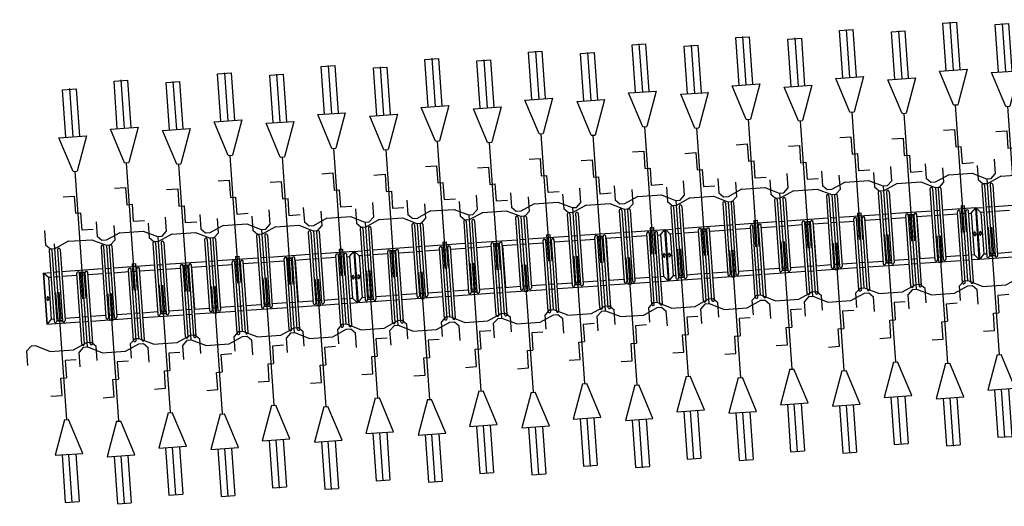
# Model space of a CAD drawing. Extents: x -410 to 7352, y -1401 to 655.
# Tile 135 of 185: x 450.3 to 457.41, y -71.52 to -68.01. Entities that reach past the tile are written whole.
import ezdxf

# ---------------------------------------------------------------- set-up
doc = ezdxf.new("R2010")
doc.units = 0
doc.header["$MEASUREMENT"] = 0
doc.linetypes.add('HIDDENX2', pattern=[0.75, 0.5, -0.25])
for name, color, linetype in [('MATEN-018', 8, 'Continuous'), ('TM_fietsparkeren hoog laag', 1, 'Continuous'), ('V_opsl_ob 12x25', 1, 'HIDDENX2')]:
    doc.layers.add(name, color=color, linetype=linetype)

# ---------------------------------------------------------------- blocks, each defined once
blk = doc.blocks.new('FIETSBAH')
at = {"layer": 'MATEN-018'}
for p, q in [((-49.9999, 1865.99576), (49.9999, 1865.99576)), ((-49.9999, 1522.78842), (-49.9999, 1865.99576)), ((0, 1870.19692), (0, 1521.9045)), ((49.9999, 1522.78842), (49.9999, 1865.99576)), ((-14.9987, 1271.905), (-99.9998, 1521.9045)), ((-99.9998, 1521.9045), (99.9998, 1521.9045)), ((99.9998, 1521.9045), (15.00124, 1271.905)), ((-14.9987, 1271.905), (15.00124, 1271.905)), ((0, 0), (0, 1271.905)), ((-99.9998, 1094.80858), (-19.99996, 1094.80858)), ((-19.99996, 1094.80858), (-19.99996, 969.63992)), ((-19.99996, 969.63992), (19.99996, 969.63992)), ((19.99996, 844.47126), (19.99996, 969.63992)), ((-249.9995, 861.51212), (-249.9995, 755.73128)), ((250.00204, 861.51212), (250.00204, 755.73128)), ((99.9998, 844.47126), (19.99996, 844.47126)), ((-218.0463, 724.51468), (-249.9995, 755.73128)), ((-185.46572, 724.51468), (-218.09456, 724.51468)), ((-85.21192, 771.5123), (-185.46572, 724.51468)), ((-85.21192, 771.5123), (85.21446, 771.5123)), ((85.21446, 771.5123), (185.46572, 724.51468)), ((185.46572, 724.51468), (218.0971, 724.51468)), ((218.0463, 724.51468), (250.00204, 755.73128)), ((-11.99896, 541.70072), (-11.99896, 349.9993)), ((-11.99896, 541.70072), (11.99896, 541.70072)), ((11.99896, 541.70072), (11.99896, 349.9993))]:
    blk.add_line(p, q, dxfattribs=at)
blk = doc.blocks.new('A$C703B710E')
at = {"layer": 'TM_fietsparkeren hoog laag'}
for p, q in [((-66300.4, 375.5), (-66670.4, 375.5)), ((-66670.4, 375.5), (-66670.4, 133.7)), ((-66300.4, 375.5), (-66670.4, 375.5)), ((-66300.4, 372.5), (-66670.4, 372.5)), ((-66635.2, 340.5), (-66670.4, 372.5)), ((-66478.9, 361.5), (-66491.9, 361.5)), ((-66335.4, 340.5), (-66300.4, 372.5)), ((-66300.4, 375.5), (-66300.4, 321.2)), ((-66655.4, 261.2), (-66655.4, 302.2)), ((-66139.9, 321.2), (-66652.9, 321.2)), ((-66139.9, 302.2), (-66652.9, 302.2)), ((-66650.4, 261.2), (-66650.4, 302.2)), ((-66635.4, 340.5), (-66635.4, 321.2)), ((-66335.4, 340.5), (-66635.4, 340.5)), ((-66635.4, 302.2), (-66635.4, 261.2)), ((-66478.9, 349.5), (-66491.9, 349.5)), ((-66335.4, 321.2), (-66335.4, 340.5)), ((-66335.4, 261.2), (-66335.4, 302.2)), ((-66300.4, 261.2), (-66300.4, 302.2)), ((-66139.9, 261.2), (-66652.9, 261.2)), ((-66139.9, 242.2), (-66652.9, 242.2)), ((-66635.4, 242.2), (-66635.4, 133.7)), ((-66335.4, 133.7), (-66335.4, 242.2)), ((-66300.4, -53.8), (-66300.4, 242.2)), ((-66830.9, 133.7), (-66317.9, 133.7)), ((-66830.9, 114.7), (-66317.9, 114.7)), ((-66830.9, 73.7), (-66317.9, 73.7)), ((-66670.4, 114.7), (-66670.4, 73.7)), ((-66635.4, 114.7), (-66635.4, 73.7)), ((-66335.4, 73.7), (-66335.4, 114.7)), ((-66320.4, 73.7), (-66320.4, 114.7)), ((-66315.4, 73.7), (-66315.4, 114.7)), ((-66830.9, 54.7), (-66317.9, 54.7)), ((-66670.4, 54.7), (-66670.4, -241.3)), ((-66635.4, 54.7), (-66635.4, -53.8)), ((-66335.4, -53.8), (-66335.4, 54.7)), ((-66139.9, -53.8), (-66652.9, -53.8)), ((-66139.9, -72.8), (-66652.9, -72.8)), ((-66139.9, -113.8), (-66652.9, -113.8)), ((-66139.9, -132.8), (-66652.9, -132.8)), ((-66635.4, -72.8), (-66635.4, -113.8)), ((-66635.4, -132.8), (-66635.4, -241.3)), ((-66335.4, -113.8), (-66335.4, -72.8)), ((-66335.4, -241.3), (-66335.4, -132.8)), ((-66300.4, -113.8), (-66300.4, -72.8)), ((-66300.4, -428.8), (-66300.4, -132.8)), ((-66830.9, -241.3), (-66317.9, -241.3)), ((-66830.9, -260.3), (-66317.9, -260.3)), ((-66670.4, -260.3), (-66670.4, -301.3)), ((-66635.4, -260.3), (-66635.4, -301.3)), ((-66335.4, -301.3), (-66335.4, -260.3)), ((-66830.9, -301.3), (-66317.9, -301.3)), ((-66830.9, -320.3), (-66317.9, -320.3)), ((-66670.4, -320.3), (-66670.4, -616.3)), ((-66635.4, -320.3), (-66635.4, -428.8)), ((-66335.4, -428.8), (-66335.4, -320.3)), ((-66655.4, -488.8), (-66655.4, -447.8)), ((-66139.9, -428.8), (-66652.9, -428.8)), ((-66139.9, -447.8), (-66652.9, -447.8)), ((-66139.9, -488.8), (-66652.9, -488.8)), ((-66650.4, -488.8), (-66650.4, -447.8)), ((-66635.4, -447.8), (-66635.4, -488.8)), ((-66335.4, -488.8), (-66335.4, -447.8)), ((-66300.4, -488.8), (-66300.4, -447.8)), ((-66139.9, -507.8), (-66652.9, -507.8)), ((-66635.4, -507.8), (-66635.4, -616.3)), ((-66335.4, -616.3), (-66335.4, -507.8)), ((-66300.4, -803.4), (-66300.4, -507.4)), ((-66830.9, -616.3), (-66317.9, -616.3)), ((-66830.9, -635.3), (-66317.9, -635.3)), ((-66670.4, -635.3), (-66670.4, -676.3)), ((-66635.4, -635.3), (-66635.4, -676.3)), ((-66335.4, -676.3), (-66335.4, -635.3)), ((-66320.4, -676.3), (-66320.4, -635.3)), ((-66315.4, -676.3), (-66315.4, -635.3)), ((-66830.9, -676.3), (-66317.9, -676.3)), ((-66830.9, -695.3), (-66317.9, -695.3)), ((-66670.4, -694.9), (-66670.4, -990.9)), ((-66332.4, -695.8), (-66638.4, -695.8)), ((-66635.4, -694.9), (-66635.4, -803.4)), ((-66635.4, -695.3), (-66635.4, -695.8)), ((-66335.4, -803.4), (-66335.4, -694.9)), ((-66335.4, -695.8), (-66335.4, -695.3)), ((-66139.9, -803.8), (-66652.9, -803.8)), ((-66139.9, -822.8), (-66652.9, -822.8)), ((-66635.4, -822.8), (-66635.4, -863.8)), ((-66335.4, -863.8), (-66335.4, -822.8)), ((-66300.4, -863.8), (-66300.4, -822.8)), ((-66139.9, -863.8), (-66652.9, -863.8)), ((-66139.9, -882.8), (-66652.9, -882.8)), ((-66635.4, -882.4), (-66635.4, -990.9)), ((-66635.4, -882.8), (-66635.4, -991.3)), ((-66335.4, -991.3), (-66335.4, -882.8)), ((-66300.4, -1178.8), (-66300.4, -882.8)), ((-66830.9, -991.3), (-66317.9, -991.3)), ((-66830.9, -1010.3), (-66317.9, -1010.3)), ((-66830.9, -1051.3), (-66317.9, -1051.3)), ((-66670.4, -1010.3), (-66670.4, -1051.3)), ((-66635.4, -1010.3), (-66635.4, -1051.3)), ((-66335.4, -1051.3), (-66335.4, -1010.3)), ((-66830.9, -1070.3), (-66317.9, -1070.3)), ((-66670.4, -1070.3), (-66670.4, -1366.3)), ((-66635.4, -1070.3), (-66635.4, -1178.8)), ((-66335.4, -1178.8), (-66335.4, -1070.3)), ((-66655.4, -1238.8), (-66655.4, -1197.8)), ((-66139.9, -1178.8), (-66652.9, -1178.8)), ((-66139.9, -1197.8), (-66652.9, -1197.8)), ((-66650.4, -1238.8), (-66650.4, -1197.8)), ((-66635.4, -1197.8), (-66635.4, -1238.8)), ((-66335.4, -1238.8), (-66335.4, -1197.8)), ((-66300.4, -1238.8), (-66300.4, -1197.8)), ((-66139.9, -1238.8), (-66652.9, -1238.8)), ((-66139.9, -1257.8), (-66652.9, -1257.8)), ((-66635.4, -1257.8), (-66635.4, -1366.3)), ((-66335.4, -1366.3), (-66335.4, -1257.8)), ((-66300.4, -1553.4), (-66300.4, -1257.4)), ((-66830.9, -1366.3), (-66317.9, -1366.3)), ((-66830.9, -1385.3), (-66317.9, -1385.3)), ((-66670.4, -1385.3), (-66670.4, -1426.3)), ((-66635.4, -1385.3), (-66635.4, -1426.3)), ((-66335.4, -1426.3), (-66335.4, -1385.3)), ((-66320.4, -1426.3), (-66320.4, -1385.3)), ((-66315.4, -1426.3), (-66315.4, -1385.3)), ((-66830.9, -1426.3), (-66317.9, -1426.3)), ((-66830.9, -1445.3), (-66317.9, -1445.3)), ((-66670.4, -1444.9), (-66670.4, -1740.9)), ((-66332.4, -1445.8), (-66638.4, -1445.8)), ((-66635.4, -1444.9), (-66635.4, -1553.4)), ((-66635.4, -1445.3), (-66635.4, -1445.8)), ((-66335.4, -1553.4), (-66335.4, -1444.9)), ((-66335.4, -1445.8), (-66335.4, -1445.3)), ((-66139.9, -1553.8), (-66652.9, -1553.8)), ((-66139.9, -1572.8), (-66652.9, -1572.8)), ((-66139.9, -1613.8), (-66652.9, -1613.8)), ((-66139.9, -1632.8), (-66652.9, -1632.8)), ((-66635.4, -1572.8), (-66635.4, -1613.8)), ((-66635.4, -1632.4), (-66635.4, -1740.9)), ((-66335.4, -1613.8), (-66335.4, -1572.8)), ((-66335.4, -1741.3), (-66335.4, -1632.8)), ((-66300.4, -1613.8), (-66300.4, -1572.8)), ((-66300.4, -1874.5), (-66300.4, -1632.8)), ((-66830.9, -1741.3), (-66317.9, -1741.3)), ((-66830.9, -1760.3), (-66317.9, -1760.3)), ((-66670.4, -1760.3), (-66670.4, -1801.3)), ((-66635.4, -1760.3), (-66635.4, -1801.3)), ((-66335.4, -1801.3), (-66335.4, -1760.3)), ((-66830.9, -1801.3), (-66317.9, -1801.3)), ((-66830.9, -1820.3), (-66317.9, -1820.3)), ((-66670.4, -1820.3), (-66670.4, -1874.5)), ((-66635.2, -1839.5), (-66670.4, -1871.5)), ((-66635.4, -1820.3), (-66635.4, -1839.5)), ((-66335.4, -1839.5), (-66635.4, -1839.5)), ((-66335.4, -1820.3), (-66335.4, -1839.5)), ((-66335.4, -1839.5), (-66300.4, -1871.5)), ((-66300.4, -1871.5), (-66670.4, -1871.5)), ((-66300.4, -1874.5), (-66670.4, -1874.5)), ((-66300.4, -1874.5), (-66670.4, -1874.5)), ((-66670.4, -1874.5), (-66670.4, -2116.3)), ((-66300.4, -1874.5), (-66670.4, -1874.5)), ((-66300.4, -1877.5), (-66670.4, -1877.5)), ((-66635.2, -1909.5), (-66670.4, -1877.5)), ((-66635.4, -1909.5), (-66635.4, -1928.8)), ((-66335.4, -1909.5), (-66635.4, -1909.5)), ((-66478.9, -1848.5), (-66491.9, -1848.5)), ((-66478.9, -1860.5), (-66491.9, -1860.5)), ((-66478.9, -1888.5), (-66491.9, -1888.5)), ((-66478.9, -1900.5), (-66491.9, -1900.5)), ((-66335.4, -1909.5), (-66300.4, -1877.5)), ((-66335.4, -1928.8), (-66335.4, -1909.5)), ((-66300.4, -1874.5), (-66300.4, -1928.8)), ((-66655.4, -1988.8), (-66655.4, -1947.8)), ((-66139.9, -1928.8), (-66652.9, -1928.8)), ((-66139.9, -1947.8), (-66652.9, -1947.8)), ((-66139.9, -1988.8), (-66652.9, -1988.8)), ((-66650.4, -1988.8), (-66650.4, -1947.8)), ((-66635.4, -1947.8), (-66635.4, -1988.8)), ((-66335.4, -1988.8), (-66335.4, -1947.8)), ((-66300.4, -1988.8), (-66300.4, -1947.8)), ((-66139.9, -2007.8), (-66652.9, -2007.8)), ((-66635.4, -2007.8), (-66635.4, -2116.3)), ((-66335.4, -2116.3), (-66335.4, -2007.8)), ((-66300.4, -2303.8), (-66300.4, -2007.8)), ((-66830.9, -2116.3), (-66317.9, -2116.3)), ((-66830.9, -2135.3), (-66317.9, -2135.3)), ((-66830.9, -2176.3), (-66317.9, -2176.3)), ((-66830.9, -2195.3), (-66317.9, -2195.3)), ((-66670.4, -2135.3), (-66670.4, -2176.3)), ((-66670.4, -2195.3), (-66670.4, -2491.3)), ((-66635.4, -2135.3), (-66635.4, -2176.3)), ((-66635.4, -2195.3), (-66635.4, -2303.8)), ((-66335.4, -2176.3), (-66335.4, -2135.3)), ((-66335.4, -2303.8), (-66335.4, -2195.3)), ((-66320.4, -2176.3), (-66320.4, -2135.3)), ((-66315.4, -2176.3), (-66315.4, -2135.3)), ((-66139.9, -2303.8), (-66652.9, -2303.8)), ((-66139.9, -2322.8), (-66652.9, -2322.8)), ((-66635.4, -2322.8), (-66635.4, -2363.8)), ((-66335.4, -2363.8), (-66335.4, -2322.8)), ((-66300.4, -2363.8), (-66300.4, -2322.8)), ((-66139.9, -2363.8), (-66652.9, -2363.8)), ((-66139.9, -2382.8), (-66652.9, -2382.8)), ((-66635.4, -2382.8), (-66635.4, -2491.3)), ((-66335.4, -2491.3), (-66335.4, -2382.8)), ((-66300.4, -2678.8), (-66300.4, -2382.8)), ((-66830.9, -2491.3), (-66317.9, -2491.3)), ((-66830.9, -2510.3), (-66317.9, -2510.3)), ((-66830.9, -2551.3), (-66317.9, -2551.3)), ((-66670.4, -2510.3), (-66670.4, -2551.3)), ((-66635.4, -2510.3), (-66635.4, -2551.3)), ((-66335.4, -2551.3), (-66335.4, -2510.3)), ((-66830.9, -2570.3), (-66317.9, -2570.3)), ((-66670.4, -2570.3), (-66670.4, -2866.3)), ((-66635.4, -2570.3), (-66635.4, -2678.8)), ((-66335.4, -2678.8), (-66335.4, -2570.3)), ((-66655.4, -2738.8), (-66655.4, -2697.8)), ((-66139.9, -2678.8), (-66652.9, -2678.8)), ((-66139.9, -2697.8), (-66652.9, -2697.8)), ((-66650.4, -2738.8), (-66650.4, -2697.8)), ((-66635.4, -2697.8), (-66635.4, -2738.8)), ((-66335.4, -2738.8), (-66335.4, -2697.8)), ((-66300.4, -2738.8), (-66300.4, -2697.8)), ((-66139.9, -2738.8), (-66652.9, -2738.8)), ((-66139.9, -2757.8), (-66652.9, -2757.8)), ((-66635.4, -2757.8), (-66635.4, -2866.3)), ((-66335.4, -2866.3), (-66335.4, -2757.8)), ((-66300.4, -3053.4), (-66300.4, -2757.4)), ((-66830.9, -2866.3), (-66317.9, -2866.3)), ((-66830.9, -2885.3), (-66317.9, -2885.3)), ((-66670.4, -2885.3), (-66670.4, -2926.3)), ((-66635.4, -2885.3), (-66635.4, -2926.3)), ((-66335.4, -2926.3), (-66335.4, -2885.3)), ((-66320.4, -2926.3), (-66320.4, -2885.3)), ((-66315.4, -2926.3), (-66315.4, -2885.3)), ((-66830.9, -2926.3), (-66317.9, -2926.3)), ((-66830.9, -2945.3), (-66317.9, -2945.3)), ((-66670.4, -2944.9), (-66670.4, -3240.9)), ((-66332.4, -2945.8), (-66638.4, -2945.8)), ((-66635.4, -2944.9), (-66635.4, -3053.4)), ((-66635.4, -2945.3), (-66635.4, -2945.8)), ((-66335.4, -3053.4), (-66335.4, -2944.9)), ((-66335.4, -2945.8), (-66335.4, -2945.3)), ((-66139.9, -3053.8), (-66652.9, -3053.8)), ((-66139.9, -3072.8), (-66652.9, -3072.8)), ((-66139.9, -3113.8), (-66652.9, -3113.8)), ((-66635.4, -3072.8), (-66635.4, -3113.8)), ((-66335.4, -3113.8), (-66335.4, -3072.8)), ((-66300.4, -3113.8), (-66300.4, -3072.8)), ((-66139.9, -3132.8), (-66652.9, -3132.8)), ((-66635.4, -3132.4), (-66635.4, -3240.9)), ((-66635.4, -3132.8), (-66635.4, -3241.3)), ((-66335.4, -3241.3), (-66335.4, -3132.8)), ((-66300.4, -3428.8), (-66300.4, -3132.8)), ((-66830.9, -3241.3), (-66317.9, -3241.3)), ((-66830.9, -3260.3), (-66317.9, -3260.3)), ((-66670.4, -3260.3), (-66670.4, -3301.3)), ((-66635.4, -3260.3), (-66635.4, -3301.3)), ((-66335.4, -3301.3), (-66335.4, -3260.3)), ((-66830.9, -3301.3), (-66317.9, -3301.3)), ((-66830.9, -3320.3), (-66317.9, -3320.3)), ((-66670.4, -3320.3), (-66670.4, -3616.3)), ((-66635.4, -3320.3), (-66635.4, -3428.8)), ((-66335.4, -3428.8), (-66335.4, -3320.3)), ((-66655.4, -3488.8), (-66655.4, -3447.8)), ((-66139.9, -3428.8), (-66652.9, -3428.8)), ((-66139.9, -3447.8), (-66652.9, -3447.8)), ((-66650.4, -3488.8), (-66650.4, -3447.8)), ((-66635.4, -3447.8), (-66635.4, -3488.8)), ((-66335.4, -3488.8), (-66335.4, -3447.8)), ((-66300.4, -3488.8), (-66300.4, -3447.8)), ((-66139.9, -3488.8), (-66652.9, -3488.8)), ((-66139.9, -3507.8), (-66652.9, -3507.8)), ((-66635.4, -3507.8), (-66635.4, -3616.3)), ((-66335.4, -3616.3), (-66335.4, -3507.8)), ((-66300.4, -3803.4), (-66300.4, -3507.4)), ((-66830.9, -3616.3), (-66317.9, -3616.3)), ((-66830.9, -3635.3), (-66317.9, -3635.3)), ((-66830.9, -3676.3), (-66317.9, -3676.3)), ((-66830.9, -3695.3), (-66317.9, -3695.3)), ((-66670.4, -3635.3), (-66670.4, -3676.3)), ((-66670.4, -3694.9), (-66670.4, -3990.9)), ((-66332.4, -3695.8), (-66638.4, -3695.8)), ((-66635.4, -3635.3), (-66635.4, -3676.3)), ((-66635.4, -3694.9), (-66635.4, -3803.4)), ((-66635.4, -3695.3), (-66635.4, -3695.8)), ((-66335.4, -3676.3), (-66335.4, -3635.3)), ((-66335.4, -3803.4), (-66335.4, -3694.9)), ((-66335.4, -3695.8), (-66335.4, -3695.3)), ((-66320.4, -3676.3), (-66320.4, -3635.3)), ((-66315.4, -3676.3), (-66315.4, -3635.3)), ((-66139.9, -3803.8), (-66652.9, -3803.8)), ((-66139.9, -3822.8), (-66652.9, -3822.8)), ((-66635.4, -3822.8), (-66635.4, -3863.8)), ((-66335.4, -3863.8), (-66335.4, -3822.8)), ((-66300.4, -3863.8), (-66300.4, -3822.8)), ((-66139.9, -3863.8), (-66652.9, -3863.8)), ((-66139.9, -3882.8), (-66652.9, -3882.8)), ((-66635.4, -3882.4), (-66635.4, -3990.9)), ((-66335.4, -3991.3), (-66335.4, -3882.8)), ((-66300.4, -4124.5), (-66300.4, -3882.8)), ((-66830.9, -3991.3), (-66317.9, -3991.3)), ((-66830.9, -4010.3), (-66317.9, -4010.3)), ((-66830.9, -4051.3), (-66317.9, -4051.3)), ((-66670.4, -4010.3), (-66670.4, -4051.3)), ((-66635.4, -4010.3), (-66635.4, -4051.3)), ((-66335.4, -4051.3), (-66335.4, -4010.3)), ((-66830.9, -4070.3), (-66317.9, -4070.3)), ((-66670.4, -4070.3), (-66670.4, -4124.5)), ((-66635.2, -4089.5), (-66670.4, -4121.5)), ((-66300.4, -4121.5), (-66670.4, -4121.5)), ((-66635.4, -4070.3), (-66635.4, -4089.5)), ((-66335.4, -4089.5), (-66635.4, -4089.5)), ((-66478.9, -4098.5), (-66491.9, -4098.5)), ((-66478.9, -4110.5), (-66491.9, -4110.5)), ((-66335.4, -4070.3), (-66335.4, -4089.5)), ((-66335.4, -4089.5), (-66300.4, -4121.5)), ((-66300.4, -4124.5), (-66670.4, -4124.5)), ((-66300.4, -4124.5), (-66670.4, -4124.5)), ((-66670.4, -4124.5), (-66670.4, -4366.3)), ((-66300.4, -4124.5), (-66670.4, -4124.5)), ((-66300.4, -4127.5), (-66670.4, -4127.5)), ((-66635.2, -4159.5), (-66670.4, -4127.5)), ((-66139.9, -4178.8), (-66652.9, -4178.8)), ((-66635.4, -4159.5), (-66635.4, -4178.8)), ((-66335.4, -4159.5), (-66635.4, -4159.5)), ((-66478.9, -4138.5), (-66491.9, -4138.5)), ((-66478.9, -4150.5), (-66491.9, -4150.5)), ((-66335.4, -4159.5), (-66300.4, -4127.5)), ((-66335.4, -4178.8), (-66335.4, -4159.5)), ((-66300.4, -4124.5), (-66300.4, -4178.8)), ((-66655.4, -4238.8), (-66655.4, -4197.8)), ((-66139.9, -4197.8), (-66652.9, -4197.8)), ((-66139.9, -4238.8), (-66652.9, -4238.8)), ((-66139.9, -4257.8), (-66652.9, -4257.8)), ((-66650.4, -4238.8), (-66650.4, -4197.8)), ((-66635.4, -4197.8), (-66635.4, -4238.8)), ((-66635.4, -4257.8), (-66635.4, -4366.3)), ((-66335.4, -4238.8), (-66335.4, -4197.8)), ((-66335.4, -4366.3), (-66335.4, -4257.8)), ((-66300.4, -4238.8), (-66300.4, -4197.8)), ((-66300.4, -4553.8), (-66300.4, -4257.8)), ((-66830.9, -4366.3), (-66317.9, -4366.3)), ((-66830.9, -4385.3), (-66317.9, -4385.3)), ((-66670.4, -4385.3), (-66670.4, -4426.3)), ((-66635.4, -4385.3), (-66635.4, -4426.3)), ((-66335.4, -4426.3), (-66335.4, -4385.3)), ((-66320.4, -4426.3), (-66320.4, -4385.3)), ((-66315.4, -4426.3), (-66315.4, -4385.3)), ((-66830.9, -4426.3), (-66317.9, -4426.3)), ((-66830.9, -4445.3), (-66317.9, -4445.3)), ((-66670.4, -4445.3), (-66670.4, -4741.3)), ((-66635.4, -4445.3), (-66635.4, -4553.8)), ((-66335.4, -4553.8), (-66335.4, -4445.3)), ((-66139.9, -4553.8), (-66652.9, -4553.8)), ((-66139.9, -4572.8), (-66652.9, -4572.8)), ((-66139.9, -4613.8), (-66652.9, -4613.8)), ((-66635.4, -4572.8), (-66635.4, -4613.8)), ((-66335.4, -4613.8), (-66335.4, -4572.8)), ((-66300.4, -4613.8), (-66300.4, -4572.8)), ((-66139.9, -4632.8), (-66652.9, -4632.8)), ((-66635.4, -4632.8), (-66635.4, -4741.3)), ((-66335.4, -4741.3), (-66335.4, -4632.8)), ((-66300.4, -4928.8), (-66300.4, -4632.8)), ((-66830.9, -4741.3), (-66317.9, -4741.3)), ((-66830.9, -4760.3), (-66317.9, -4760.3)), ((-66670.4, -4760.3), (-66670.4, -4801.3)), ((-66635.4, -4760.3), (-66635.4, -4801.3)), ((-66335.4, -4801.3), (-66335.4, -4760.3)), ((-66830.9, -4801.3), (-66317.9, -4801.3)), ((-66830.9, -4820.3), (-66317.9, -4820.3)), ((-66670.4, -4820.3), (-66670.4, -5116.3)), ((-66635.4, -4820.3), (-66635.4, -4928.8)), ((-66335.4, -4928.8), (-66335.4, -4820.3)), ((-66655.4, -4988.8), (-66655.4, -4947.8)), ((-66139.9, -4928.8), (-66652.9, -4928.8)), ((-66139.9, -4947.8), (-66652.9, -4947.8)), ((-66650.4, -4988.8), (-66650.4, -4947.8)), ((-66635.4, -4947.8), (-66635.4, -4988.8)), ((-66335.4, -4988.8), (-66335.4, -4947.8)), ((-66300.4, -4988.8), (-66300.4, -4947.8)), ((-66139.9, -4988.8), (-66652.9, -4988.8)), ((-66139.9, -5007.8), (-66652.9, -5007.8)), ((-66635.4, -5007.8), (-66635.4, -5116.3)), ((-66335.4, -5116.3), (-66335.4, -5007.8)), ((-66300.4, -5303.4), (-66300.4, -5007.4)), ((-66830.9, -5116.3), (-66317.9, -5116.3)), ((-66830.9, -5135.3), (-66317.9, -5135.3)), ((-66830.9, -5176.3), (-66317.9, -5176.3)), ((-66670.4, -5135.3), (-66670.4, -5176.3)), ((-66635.4, -5135.3), (-66635.4, -5176.3)), ((-66335.4, -5176.3), (-66335.4, -5135.3)), ((-66320.4, -5176.3), (-66320.4, -5135.3)), ((-66315.4, -5176.3), (-66315.4, -5135.3)), ((-66830.9, -5195.3), (-66317.9, -5195.3)), ((-66670.4, -5194.9), (-66670.4, -5490.9)), ((-66332.4, -5195.8), (-66638.4, -5195.8)), ((-66635.4, -5194.9), (-66635.4, -5303.4)), ((-66635.4, -5195.3), (-66635.4, -5195.8)), ((-66335.4, -5303.4), (-66335.4, -5194.9)), ((-66335.4, -5195.8), (-66335.4, -5195.3)), ((-66139.9, -5303.8), (-66652.9, -5303.8)), ((-66139.9, -5322.8), (-66652.9, -5322.8)), ((-66635.4, -5322.8), (-66635.4, -5363.8)), ((-66335.4, -5363.8), (-66335.4, -5322.8)), ((-66300.4, -5363.8), (-66300.4, -5322.8)), ((-66139.9, -5363.8), (-66652.9, -5363.8)), ((-66139.9, -5382.8), (-66652.9, -5382.8)), ((-66635.4, -5382.4), (-66635.4, -5490.9)), ((-66635.4, -5382.8), (-66635.4, -5491.3)), ((-66335.4, -5491.3), (-66335.4, -5382.8)), ((-66300.4, -5678.8), (-66300.4, -5382.8)), ((-66830.9, -5491.3), (-66317.9, -5491.3)), ((-66830.9, -5510.3), (-66317.9, -5510.3)), ((-66670.4, -5510.3), (-66670.4, -5551.3)), ((-66635.4, -5510.3), (-66635.4, -5551.3)), ((-66335.4, -5551.3), (-66335.4, -5510.3)), ((-66830.9, -5551.3), (-66317.9, -5551.3)), ((-66830.9, -5570.3), (-66317.9, -5570.3)), ((-66670.4, -5570.3), (-66670.4, -5866.3)), ((-66635.4, -5570.3), (-66635.4, -5678.8)), ((-66335.4, -5678.8), (-66335.4, -5570.3)), ((-66139.9, -5678.8), (-66652.9, -5678.8)), ((-66655.4, -5738.8), (-66655.4, -5697.8)), ((-66139.9, -5697.8), (-66652.9, -5697.8)), ((-66139.9, -5738.8), (-66652.9, -5738.8)), ((-66139.9, -5757.8), (-66652.9, -5757.8)), ((-66650.4, -5738.8), (-66650.4, -5697.8)), ((-66635.4, -5697.8), (-66635.4, -5738.8)), ((-66635.4, -5757.8), (-66635.4, -5866.3)), ((-66335.4, -5738.8), (-66335.4, -5697.8)), ((-66335.4, -5866.3), (-66335.4, -5757.8)), ((-66300.4, -5738.8), (-66300.4, -5697.8)), ((-66300.4, -6053.4), (-66300.4, -5757.4)), ((-66830.9, -5866.3), (-66317.9, -5866.3)), ((-66830.9, -5885.3), (-66317.9, -5885.3)), ((-66670.4, -5885.3), (-66670.4, -5926.3)), ((-66635.4, -5885.3), (-66635.4, -5926.3)), ((-66335.4, -5926.3), (-66335.4, -5885.3)), ((-66320.4, -5926.3), (-66320.4, -5885.3)), ((-66315.4, -5926.3), (-66315.4, -5885.3)), ((-66830.9, -5926.3), (-66317.9, -5926.3)), ((-66830.9, -5945.3), (-66317.9, -5945.3)), ((-66670.4, -5944.9), (-66670.4, -6240.9)), ((-66332.4, -5945.8), (-66638.4, -5945.8)), ((-66635.4, -5944.9), (-66635.4, -6053.4)), ((-66635.4, -5945.3), (-66635.4, -5945.8)), ((-66335.4, -6053.4), (-66335.4, -5944.9)), ((-66335.4, -5945.8), (-66335.4, -5945.3)), ((-66139.9, -6053.8), (-66652.9, -6053.8)), ((-66139.9, -6072.8), (-66652.9, -6072.8)), ((-66139.9, -6113.8), (-66652.9, -6113.8)), ((-66635.4, -6072.8), (-66635.4, -6113.8)), ((-66335.4, -6113.8), (-66335.4, -6072.8)), ((-66300.4, -6113.8), (-66300.4, -6072.8)), ((-66139.9, -6132.8), (-66652.9, -6132.8)), ((-66635.4, -6132.4), (-66635.4, -6240.9)), ((-66335.4, -6241.3), (-66335.4, -6132.8)), ((-66300.4, -6374.5), (-66300.4, -6132.8)), ((-66830.9, -6241.3), (-66317.9, -6241.3)), ((-66830.9, -6260.3), (-66317.9, -6260.3)), ((-66830.9, -6301.3), (-66317.9, -6301.3)), ((-66830.9, -6320.3), (-66317.9, -6320.3)), ((-66670.4, -6260.3), (-66670.4, -6301.3)), ((-66670.4, -6320.3), (-66670.4, -6374.5)), ((-66635.4, -6260.3), (-66635.4, -6301.3)), ((-66635.4, -6320.3), (-66635.4, -6339.5)), ((-66335.4, -6301.3), (-66335.4, -6260.3)), ((-66335.4, -6320.3), (-66335.4, -6339.5)), ((-66635.2, -6339.5), (-66670.4, -6371.5)), ((-66300.4, -6371.5), (-66670.4, -6371.5)), ((-66300.4, -6374.5), (-66670.4, -6374.5)), ((-66300.4, -6374.5), (-66670.4, -6374.5)), ((-66670.4, -6374.5), (-66670.4, -6616.3)), ((-66300.4, -6374.5), (-66670.4, -6374.5)), ((-66300.4, -6377.5), (-66670.4, -6377.5)), ((-66635.2, -6409.5), (-66670.4, -6377.5)), ((-66335.4, -6339.5), (-66635.4, -6339.5)), ((-66478.9, -6348.5), (-66491.9, -6348.5)), ((-66478.9, -6360.5), (-66491.9, -6360.5)), ((-66478.9, -6388.5), (-66491.9, -6388.5)), ((-66335.4, -6339.5), (-66300.4, -6371.5)), ((-66335.4, -6409.5), (-66300.4, -6377.5)), ((-66300.4, -6374.5), (-66300.4, -6428.8)), ((-66655.4, -6488.8), (-66655.4, -6447.8)), ((-66139.9, -6428.8), (-66652.9, -6428.8)), ((-66139.9, -6447.8), (-66652.9, -6447.8)), ((-66650.4, -6488.8), (-66650.4, -6447.8)), ((-66635.4, -6409.5), (-66635.4, -6428.8)), ((-66335.4, -6409.5), (-66635.4, -6409.5)), ((-66635.4, -6447.8), (-66635.4, -6488.8)), ((-66478.9, -6400.5), (-66491.9, -6400.5)), ((-66335.4, -6428.8), (-66335.4, -6409.5)), ((-66335.4, -6488.8), (-66335.4, -6447.8)), ((-66300.4, -6488.8), (-66300.4, -6447.8)), ((-66139.9, -6488.8), (-66652.9, -6488.8)), ((-66139.9, -6507.8), (-66652.9, -6507.8)), ((-66635.4, -6507.8), (-66635.4, -6616.3)), ((-66335.4, -6616.3), (-66335.4, -6507.8)), ((-66300.4, -6803.8), (-66300.4, -6507.8))]:
    blk.add_line(p, q, dxfattribs=at)
for centre, radius, start, end in [((-66491.9, 355.5), 6, 90, 270), ((-66478.9, 355.5), 6, 270, 90), ((-66652.9, 311.7), 9.5, 90, 270.00001), ((-66139.9, 311.7), 9.5, 269.99999, 90), ((-66652.9, 251.7), 9.5, 90, 270.00001), ((-66139.9, 251.7), 9.5, 269.99999, 90), ((-66830.9, 124.2), 9.5, 90, 270), ((-66830.9, 64.2), 9.5, 90, 270), ((-66317.9, 124.2), 9.5, 270, 90), ((-66317.9, 64.2), 9.5, 270, 90), ((-66652.9, -63.3), 9.5, 90, 270.00001), ((-66139.9, -63.3), 9.5, 269.99999, 90), ((-66652.9, -123.3), 9.5, 90, 270.00001), ((-66139.9, -123.3), 9.5, 269.99999, 90), ((-66830.9, -250.8), 9.5, 90, 270), ((-66317.9, -250.8), 9.5, 270, 90), ((-66830.9, -310.8), 9.5, 90, 270), ((-66317.9, -310.8), 9.5, 270, 90), ((-66652.9, -438.3), 9.5, 90, 270.00001), ((-66652.9, -498.3), 9.5, 90, 270.00001), ((-66139.9, -438.3), 9.5, 269.99999, 90), ((-66139.9, -498.3), 9.5, 269.99999, 90), ((-66830.9, -625.8), 9.5, 90, 270), ((-66317.9, -625.8), 9.5, 270, 90), ((-66830.9, -685.8), 9.5, 90, 270), ((-66317.9, -685.8), 9.5, 270, 90), ((-66652.9, -813.3), 9.5, 90, 270.00001), ((-66139.9, -813.3), 9.5, 269.99999, 90), ((-66652.9, -873.3), 9.5, 90, 270.00001), ((-66139.9, -873.3), 9.5, 269.99999, 90), ((-66830.9, -1000.8), 9.5, 90, 270), ((-66317.9, -1000.8), 9.5, 270, 90), ((-66830.9, -1060.8), 9.5, 90, 270), ((-66317.9, -1060.8), 9.5, 270, 90), ((-66652.9, -1188.3), 9.5, 90, 270.00001), ((-66139.9, -1188.3), 9.5, 269.99999, 90), ((-66652.9, -1248.3), 9.5, 90, 270.00001), ((-66139.9, -1248.3), 9.5, 269.99999, 90), ((-66830.9, -1375.8), 9.5, 90, 270), ((-66317.9, -1375.8), 9.5, 270, 90), ((-66830.9, -1435.8), 9.5, 90, 270), ((-66317.9, -1435.8), 9.5, 270, 90), ((-66652.9, -1563.3), 9.5, 90, 270.00001), ((-66139.9, -1563.3), 9.5, 269.99999, 90), ((-66652.9, -1623.3), 9.5, 90, 270.00001), ((-66139.9, -1623.3), 9.5, 269.99999, 90), ((-66830.9, -1750.8), 9.5, 90, 270), ((-66317.9, -1750.8), 9.5, 270, 90), ((-66830.9, -1810.8), 9.5, 90, 270), ((-66317.9, -1810.8), 9.5, 270, 90), ((-66491.9, -1854.5), 6, 90, 270), ((-66491.9, -1894.5), 6, 90, 270), ((-66478.9, -1854.5), 6, 270, 90), ((-66478.9, -1894.5), 6, 270, 90), ((-66652.9, -1938.3), 9.5, 90, 270.00001), ((-66652.9, -1998.3), 9.5, 90, 270.00001), ((-66139.9, -1938.3), 9.5, 269.99999, 90), ((-66139.9, -1998.3), 9.5, 269.99999, 90), ((-66830.9, -2125.8), 9.5, 90, 270), ((-66317.9, -2125.8), 9.5, 270, 90), ((-66830.9, -2185.8), 9.5, 90, 270), ((-66317.9, -2185.8), 9.5, 270, 90), ((-66652.9, -2313.3), 9.5, 90, 270.00001), ((-66139.9, -2313.3), 9.5, 269.99999, 90), ((-66652.9, -2373.3), 9.5, 90, 270.00001), ((-66139.9, -2373.3), 9.5, 269.99999, 90), ((-66830.9, -2500.8), 9.5, 90, 270), ((-66830.9, -2560.8), 9.5, 90, 270), ((-66317.9, -2500.8), 9.5, 270, 90), ((-66317.9, -2560.8), 9.5, 270, 90), ((-66652.9, -2688.3), 9.5, 90, 270.00001), ((-66139.9, -2688.3), 9.5, 269.99999, 90), ((-66652.9, -2748.3), 9.5, 90, 270.00001), ((-66139.9, -2748.3), 9.5, 269.99999, 90), ((-66830.9, -2875.8), 9.5, 90, 270), ((-66317.9, -2875.8), 9.5, 270, 90), ((-66830.9, -2935.8), 9.5, 90, 270), ((-66317.9, -2935.8), 9.5, 270, 90), ((-66652.9, -3063.3), 9.5, 90, 270.00001), ((-66139.9, -3063.3), 9.5, 269.99999, 90), ((-66652.9, -3123.3), 9.5, 90, 270.00001), ((-66139.9, -3123.3), 9.5, 269.99999, 90), ((-66830.9, -3250.8), 9.5, 90, 270), ((-66317.9, -3250.8), 9.5, 270, 90), ((-66830.9, -3310.8), 9.5, 90, 270), ((-66317.9, -3310.8), 9.5, 270, 90), ((-66652.9, -3438.3), 9.5, 90, 270.00001), ((-66139.9, -3438.3), 9.5, 269.99999, 90), ((-66652.9, -3498.3), 9.5, 90, 270.00001), ((-66139.9, -3498.3), 9.5, 269.99999, 90), ((-66830.9, -3625.8), 9.5, 90, 270), ((-66317.9, -3625.8), 9.5, 270, 90), ((-66830.9, -3685.8), 9.5, 90, 270), ((-66317.9, -3685.8), 9.5, 270, 90), ((-66652.9, -3813.3), 9.5, 90, 270.00001), ((-66139.9, -3813.3), 9.5, 269.99999, 90), ((-66652.9, -3873.3), 9.5, 90, 270.00001), ((-66139.9, -3873.3), 9.5, 269.99999, 90), ((-66830.9, -4000.8), 9.5, 90, 270), ((-66830.9, -4060.8), 9.5, 90, 270), ((-66317.9, -4000.8), 9.5, 270, 90), ((-66317.9, -4060.8), 9.5, 270, 90), ((-66491.9, -4104.5), 6, 90, 270), ((-66478.9, -4104.5), 6, 270, 90), ((-66652.9, -4188.3), 9.5, 90, 270.00001), ((-66491.9, -4144.5), 6, 90, 270), ((-66478.9, -4144.5), 6, 270, 90), ((-66139.9, -4188.3), 9.5, 269.99999, 90), ((-66652.9, -4248.3), 9.5, 90, 270.00001), ((-66139.9, -4248.3), 9.5, 269.99999, 90), ((-66830.9, -4375.8), 9.5, 90, 270), ((-66317.9, -4375.8), 9.5, 270, 90), ((-66830.9, -4435.8), 9.5, 90, 270), ((-66317.9, -4435.8), 9.5, 270, 90), ((-66652.9, -4563.3), 9.5, 90, 270.00001), ((-66652.9, -4623.3), 9.5, 90, 270.00001), ((-66139.9, -4563.3), 9.5, 269.99999, 90), ((-66139.9, -4623.3), 9.5, 269.99999, 90), ((-66830.9, -4750.8), 9.5, 90, 270), ((-66317.9, -4750.8), 9.5, 270, 90), ((-66830.9, -4810.8), 9.5, 90, 270), ((-66317.9, -4810.8), 9.5, 270, 90), ((-66652.9, -4938.3), 9.5, 90, 270.00001), ((-66139.9, -4938.3), 9.5, 269.99999, 90), ((-66652.9, -4998.3), 9.5, 90, 270.00001), ((-66139.9, -4998.3), 9.5, 269.99999, 90), ((-66830.9, -5125.8), 9.5, 90, 270), ((-66317.9, -5125.8), 9.5, 270, 90), ((-66830.9, -5185.8), 9.5, 90, 270), ((-66317.9, -5185.8), 9.5, 270, 90), ((-66652.9, -5313.3), 9.5, 90, 270.00001), ((-66139.9, -5313.3), 9.5, 269.99999, 90), ((-66652.9, -5373.3), 9.5, 90, 270.00001), ((-66139.9, -5373.3), 9.5, 269.99999, 90), ((-66830.9, -5500.8), 9.5, 90, 270), ((-66317.9, -5500.8), 9.5, 270, 90), ((-66830.9, -5560.8), 9.5, 90, 270), ((-66317.9, -5560.8), 9.5, 270, 90), ((-66652.9, -5688.3), 9.5, 90, 270.00001), ((-66139.9, -5688.3), 9.5, 269.99999, 90), ((-66652.9, -5748.3), 9.5, 90, 270.00001), ((-66139.9, -5748.3), 9.5, 269.99999, 90), ((-66830.9, -5875.8), 9.5, 90, 270), ((-66317.9, -5875.8), 9.5, 270, 90), ((-66830.9, -5935.8), 9.5, 90, 270), ((-66317.9, -5935.8), 9.5, 270, 90), ((-66652.9, -6063.3), 9.5, 90, 270.00001), ((-66652.9, -6123.3), 9.5, 90, 270.00001), ((-66139.9, -6063.3), 9.5, 269.99999, 90), ((-66139.9, -6123.3), 9.5, 269.99999, 90), ((-66830.9, -6250.8), 9.5, 90, 270), ((-66317.9, -6250.8), 9.5, 270, 90), ((-66830.9, -6310.8), 9.5, 90, 270), ((-66317.9, -6310.8), 9.5, 270, 90), ((-66491.9, -6354.5), 6, 90, 270), ((-66491.9, -6394.5), 6, 90, 270), ((-66478.9, -6354.5), 6, 270, 90), ((-66478.9, -6394.5), 6, 270, 90), ((-66652.9, -6438.3), 9.5, 90, 270.00001), ((-66139.9, -6438.3), 9.5, 269.99999, 90), ((-66652.9, -6498.3), 9.5, 90, 270.00001), ((-66139.9, -6498.3), 9.5, 269.99999, 90)]:
    blk.add_arc(centre, radius, start, end, dxfattribs=at)
at = {"layer": 'TM_fietsparkeren hoog laag', "xscale": -1, "rotation": 90}
for p in [(-66096.3, 281.7), (-66132.5, -93.3), (-66096.3, -468.3), (-66132.5, -843.3), (-66096.3, -1218.3), (-66132.5, -1593.3), (-66096.3, -1968.3), (-66132.5, -2343.3), (-66096.3, -2718.3), (-66132.5, -3093.3), (-66096.3, -3468.3), (-66132.5, -3843.3), (-66096.3, -4218.3), (-66132.5, -4593.3), (-66096.3, -4968.3), (-66132.5, -5343.3), (-66096.3, -5718.3), (-66132.5, -6093.3), (-66096.3, -6468.3)]:
    blk.add_blockref('FIETSBAH', p, dxfattribs=at)
at = {"layer": 'TM_fietsparkeren hoog laag', "rotation": 270}
for p in [(-66855.8, 94.2), (-66819.6, -280.8), (-66855.8, -655.4), (-66819.6, -1030.8), (-66855.8, -1405.4), (-66819.6, -1780.8), (-66855.8, -2155.8), (-66819.6, -2530.8), (-66855.8, -2905.4), (-66819.6, -3280.8), (-66855.8, -3655.4), (-66819.6, -4030.8), (-66855.8, -4405.8), (-66819.6, -4780.8), (-66855.8, -5155.4), (-66819.6, -5530.8), (-66855.8, -5905.4), (-66819.6, -6280.8), (-66855.8, -6655.8)]:
    blk.add_blockref('FIETSBAH', p, dxfattribs=at)

msp = doc.modelspace()

# ---------------------------------------------------------------- block references
at = {"layer": 'V_opsl_ob 12x25', "color": 2, "xscale": 0.001000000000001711, "yscale": 0.001000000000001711, "zscale": 0.001000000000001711, "rotation": 93.99140256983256}
msp.add_blockref('A$C703B710E', (446.2307, -3.6731), dxfattribs=at)

doc.saveas('drawing.dxf')
